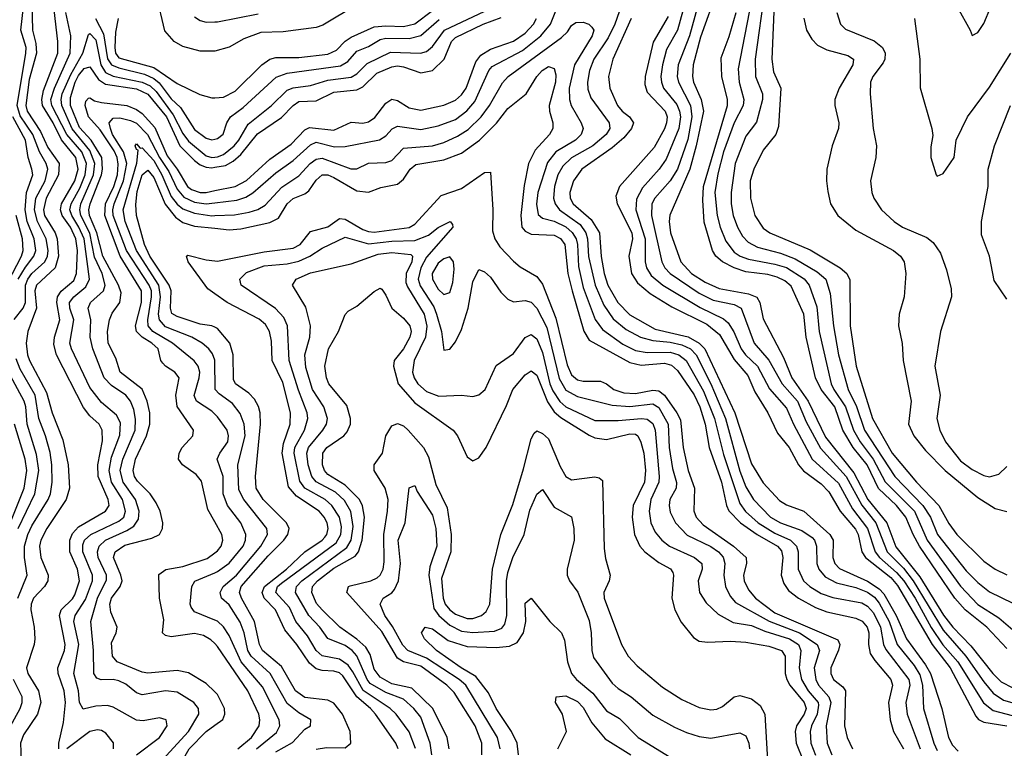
# Model space of a CAD drawing. Header units: inches. Extents: x 884549 to 1028252, y 526810 to 653624.
# Tile 140 of 256: x 959328 to 962721, y 554132 to 556646. Entities that reach past the tile are written whole.
import ezdxf

# ---------------------------------------------------------------- set-up
doc = ezdxf.new("R2010")
doc.units = ezdxf.units.IN
doc.header["$MEASUREMENT"] = 0
doc.layers.add('A9555', color=7, linetype='Continuous')
doc.layers.add('A9565', color=7, linetype='Continuous')

msp = doc.modelspace()

# ---------------------------------------------------------------- linework, layer by layer
at = {"layer": 'A9555', "color": 5}
for points, elevation in [([(959368.7, 556750), (959371.4, 556610), (959383.3, 556563.3), (959385.5, 556530), (959360.9, 556439.1), (959348.6, 556350), (959353.5, 556330), (959399.4, 556259.4), (959424.9, 556204.9), (959463.3, 556150), (959462.1, 556110), (959418.7, 556030), (959409.4, 555990), (959413.5, 555970), (959450.3, 555910), (959457.4, 555890), (959461, 555830), (959449.5, 555790), (959386, 555730), (959380.4, 555710), (959386.1, 555650), (959356.2, 555570), (959350.4, 555529.6), (959354.6, 555490), (959361.7, 555470), (959419.8, 555359.8), (959439.5, 555290), (959476.7, 555196.7), (959494.9, 555110), (959499.6, 555030), (959487.7, 554990), (959420.8, 554890), (959400.7, 554850), (959395.6, 554830), (959400.6, 554790), (959425.5, 554730), (959425.2, 554710), (959413.5, 554690), (959375.5, 554650), (959367.6, 554630), (959366.5, 554610), (959377.6, 554550), (959379.8, 554510), (959377.2, 554490), (959351.1, 554410), (959355.4, 554390), (959393.1, 554330), (959401.1, 554290), (959389.6, 554250), (959341.2, 554178.8), (959330.5, 554150), (959335.4, 554030)], 2720), ([(959463.1, 554130), (959462.7, 554150), (959478.9, 554221.1), (959485.7, 554290), (959481.6, 554330), (959460.8, 554390), (959459.5, 554410), (959482.3, 554470), (959484.9, 554490), (959465, 554590), (959470.9, 554610), (959510, 554648.1), (959518.3, 554661.7), (959533.9, 554710), (959527.6, 554750), (959500.6, 554810), (959501, 554850), (959510, 554873.2), (959530, 554895.8), (959623.6, 554950), (959636.7, 554970), (959633.2, 554990), (959598.7, 555070), (959597.6, 555110), (959613.1, 555193.1), (959612.6, 555230), (959601.8, 555250), (959570, 555279.1), (959548, 555308), (959455.2, 555490), (959445.3, 555525.3), (959447.8, 555550), (959465.8, 555610), (959456.3, 555670), (959458.3, 555690), (959471.2, 555708.8), (959514.4, 555745.6), (959523.6, 555770), (959526.5, 555850), (959521.7, 555890), (959503.4, 555930), (959474.5, 555970), (959468.5, 555990), (959471.6, 556010), (959517.3, 556090), (959529.1, 556130), (959521.4, 556170), (959471.4, 556231.4), (959442.9, 556290), (959406.4, 556350), (959404.1, 556370), (959410, 556401.4), (959459.4, 556530), (959459.1, 556570), (959442.7, 556710)], 2680), ([(960000, 556537.5), (959996.6, 556536.6), (959950, 556537.1), (959890, 556553.4), (959860.2, 556570), (959827.6, 556607.6), (959798.8, 556730)], 2720), ([(959309, 555611), (959339.5, 555650), (959347.3, 555670), (959348.4, 555730), (959356, 555750), (959370, 555770), (959414.8, 555810), (959423.6, 555830), (959425.6, 555850), (959419.5, 555890), (959388.7, 555950), (959378.6, 555990), (959383.9, 556030), (959415.5, 556090), (959425.1, 556130), (959418.9, 556150), (959395.8, 556190), (959373.4, 556250), (959330, 556313.8), (959319, 556350), (959349.2, 556530), (959349.6, 556550), (959332.3, 556610), (959340.4, 556690)], 2740), ([(959730, 554109.2), (959809.8, 554170), (959835.9, 554210), (959832.1, 554230), (959810, 554237), (959753.1, 554226.9), (959730, 554229.3), (959650, 554274.2), (959630, 554280.4), (959590, 554277.2), (959546.8, 554266.8), (959534, 554290), (959530.3, 554330), (959514.9, 554390), (959532, 554490), (959514.3, 554570), (959518.7, 554590), (959554.4, 554645.6), (959578.6, 554710), (959578.4, 554730), (959545.1, 554810), (959545.3, 554834.7), (959551.6, 554850), (959572.8, 554870), (959670, 554916), (959686.2, 554930), (959692.9, 554950), (959681.7, 554990), (959644.5, 555050), (959636.6, 555090), (959644, 555136), (959673, 555213), (959675.3, 555255.3), (959661.6, 555281.6), (959610, 555325.6), (959570, 555377.1), (959505.9, 555510), (959500.6, 555530), (959514.2, 555610), (959500.7, 555650), (959499.7, 555670), (959514.5, 555690), (959556.1, 555723.9), (959568.1, 555750), (959550, 555890), (959532.1, 555930), (959507, 555970), (959501.1, 555990), (959504.9, 556010), (959535.2, 556064.8), (959553.7, 556110), (959558.2, 556150), (959541.6, 556190), (959490.7, 556250), (959438.7, 556350), (959435.7, 556370), (959447.4, 556410), (959502, 556530), (959504.3, 556590), (959487.1, 556670)], 2660), ([(959588.7, 556650), (959617.1, 556597.1), (959630.6, 556510.6), (959644.6, 556490), (959670, 556479.3), (959757.9, 556457.9), (959790, 556442.9), (959808, 556428), (959850, 556373.2), (959882.4, 556342.4), (959930, 556267.2), (959970, 556237), (959990, 556230.9), (960000, 556233.1)], 2660), ([(959666.9, 556650), (959657.8, 556602.2), (959655.8, 556550), (959658.2, 556530), (959670, 556513.7), (959790, 556481.3), (959870, 556425.7), (959948.1, 556388), (959990, 556375.7), (960000, 556376.5)], 2680), ([(959930, 556655.1), (959950, 556642.6), (959970, 556636.8), (960000, 556637.8)], 2740), ([(959744, 554010), (959909.6, 554190), (959945.3, 554250), (959943.6, 554270), (959927.9, 554290), (959870, 554326.2), (959830, 554330.9), (959750, 554317.1), (959730, 554324), (959693.1, 554353.1), (959670, 554365), (959650, 554369.9), (959608.4, 554368.4), (959593.8, 554373.8), (959583.3, 554390), (959581.9, 554470), (959573.1, 554570), (959595.9, 554650), (959626.8, 554713.2), (959627.2, 554730), (959598.3, 554790), (959595.7, 554810), (959601.9, 554830), (959623.7, 554850), (959696.8, 554883.2), (959721, 554899), (959737.5, 554922.5), (959740.1, 554950), (959726.9, 554990), (959684.7, 555050), (959674.3, 555090), (959683.1, 555130), (959725.7, 555230), (959727.2, 555267.2), (959720.9, 555300.9), (959710, 555330), (959693.5, 555350), (959644, 555384), (959619.1, 555410), (959579.4, 555510), (959571, 555550), (959572.6, 555610), (959563.8, 555650), (959571.9, 555670), (959616.6, 555710), (959622.5, 555730), (959612, 555770), (959585.9, 555825.9), (959569.1, 555909.1), (959538.9, 555970), (959534.7, 555990), (959538.8, 556010), (959581.9, 556110), (959586.9, 556150), (959570, 556194.6), (959509.1, 556269.1), (959473.4, 556350), (959470.8, 556370), (959474.7, 556390), (959503.7, 556456.3), (959545.4, 556530), (959565.3, 556594.7), (959570, 556598.1), (959590, 556575.8), (959606.9, 556490), (959623.8, 556463.8), (959650, 556451.4), (959750, 556430.2), (959777, 556417), (959797.6, 556397.6), (959857, 556317), (959890, 556253.4), (959910, 556227), (959970, 556175.6), (959990, 556170), (960000, 556171.3)], 2640), ([(960000, 554327.1), (959970, 554356.3), (959910, 554392.7), (959870, 554401), (959770, 554391.9), (959750, 554394.9), (959663.2, 554430), (959647.8, 554450), (959644.1, 554495.9), (959660.5, 554530), (959664.2, 554550), (959642.1, 554602.1), (959638.6, 554630), (959644.5, 554650), (959674.6, 554690), (959680.7, 554710), (959676.9, 554730), (959651.4, 554790), (959656.9, 554810), (959690, 554833), (959783.3, 554856.7), (959809.8, 554870), (959819.6, 554890), (959820.6, 554910), (959812, 554950), (959798.6, 554978.6), (959777.5, 555010), (959733.6, 555053.6), (959723.1, 555070), (959718.5, 555090), (959727.3, 555130), (959765.3, 555210), (959776.3, 555250), (959776.3, 555290), (959767.4, 555330), (959750, 555371.4), (959674.5, 555430), (959658.6, 555478.6), (959632.7, 555530), (959630.8, 555570), (959636.8, 555610), (959646.2, 555633.8), (959673, 555670), (959677.1, 555702.9), (959668.4, 555730), (959613.9, 555830), (959593.3, 555910), (959568, 555970), (959565.9, 555990), (959570.7, 556010), (959610.3, 556110), (959613.7, 556130), (959610.5, 556170), (959574.4, 556230), (959534, 556274), (959503, 556350), (959503, 556377), (959519.1, 556430), (959530, 556453.2), (959550, 556477.2), (959570, 556483.4), (959598.9, 556438.9), (959623.3, 556423.3), (959730, 556406.6), (959769.3, 556389.3), (959833.2, 556310), (959880.2, 556210), (959930, 556160.3), (959950, 556144.6), (959970, 556137), (959990, 556135.2), (960000, 556136.9)], 2620), ([(960000, 554913.3), (959976.1, 554956.1), (959954, 555054), (959936.4, 555076.4), (959889, 555110), (959875, 555130), (959876.9, 555150), (959888.2, 555170), (959925, 555210), (959926.4, 555230), (959870.9, 555310.9), (959866.4, 555350), (959877.2, 555410), (959862.3, 555430), (959829.9, 555450), (959820.6, 555460.6), (959814, 555470), (959804.5, 555510), (959783, 555530), (959749.9, 555550), (959730, 555570), (959726.9, 555590), (959747.5, 555670), (959747.4, 555710), (959674.6, 555830), (959621.7, 555970), (959623.7, 556010), (959651.7, 556070), (959664.8, 556110), (959667.3, 556147.3), (959663.7, 556170), (959653.3, 556193.3), (959605.2, 556265.2), (959564.8, 556310), (959553, 556350), (959555.9, 556364.1), (959565.5, 556374.5), (959570, 556376.6), (959586.1, 556366.1), (959610, 556360.1), (959696.6, 556350), (959730, 556336.2), (959750, 556322.2), (959793.5, 556273.5), (959835.7, 556175.7), (959871, 556130), (959906.1, 556070), (959919.9, 556059.9), (959950, 556049.3), (959970, 556049.6), (960000, 556055.9)], 2580), ([(959322.6, 555750), (959347.5, 555792.5), (959376.3, 555830), (959383.2, 555850), (959378.2, 555890), (959353.3, 555950), (959347.1, 555990), (959350.9, 556049.1), (959372.6, 556110), (959369.5, 556129.5), (959357.5, 556170), (959347.7, 556230), (959303.7, 556310)], 2760), ([(960000, 555284.9), (959990, 555294.7), (959936.9, 555330), (959928.8, 555348.8), (959946.9, 555410), (959948.3, 555430), (959942.4, 555450), (959928.7, 555468.7), (959854.8, 555530), (959786.8, 555570), (959770.7, 555590), (959769, 555610), (959782.2, 555690), (959781.5, 555710), (959774.2, 555730), (959696.2, 555850), (959650.5, 555970), (959648.9, 555990), (959653.9, 556010), (959686.1, 556090), (959697, 556150), (959685, 556190), (959647.7, 556250), (959641, 556270), (959636.4, 556290), (959650, 556305.8), (959672.5, 556307.5), (959710, 556298.4), (959730, 556288.2), (959768.8, 556250), (959809.9, 556170), (959841.6, 556121.6), (959870, 556061.1), (959893.7, 556033.7), (959930, 556016.7), (959970, 556010.2), (960000, 556014)], 2560), ([(960000, 555471.5), (959992.5, 555492.5), (959979.9, 555510), (959956.9, 555530), (959921.5, 555550), (959830, 555586.6), (959810, 555609.9), (959806.7, 555630), (959813.5, 555690), (959806.9, 555730), (959730.5, 555850), (959691, 555950), (959684.6, 555990), (959731, 556151), (959735.6, 556195.6), (959730, 556198), (959726.1, 556210), (959730, 556217.6), (959742.7, 556202.7), (959750, 556203.9), (959790, 556159.9), (959817.6, 556110), (959850, 556035.4), (959870, 556009.1), (959890, 555992.9), (959930, 555977.7), (959990, 555969.6), (960000, 555969.9)], 2540), ([(960000, 555584.7), (959990, 555589.1), (959950, 555595.1), (959870, 555621.7), (959852, 555632), (959847.1, 555650), (959849.6, 555710), (959842.6, 555730), (959775.9, 555830), (959757.6, 555870), (959730.2, 555970), (959727.7, 556007.7), (959733.2, 556053.2), (959750, 556110.6), (959770, 556126.3), (959790, 556101.5), (959828.9, 556008.9), (959864.8, 555964.8), (959890, 555945.8), (959930, 555933.5), (960000, 555926.1)], 2520), ([(959271.4, 555708.6), (959333.7, 555830), (959340.1, 555850), (959337.3, 555890), (959315.9, 555970)], 2780), ([(960000, 555700.2), (959976.7, 555716.7), (959907.9, 555810), (959902.3, 555830), (959907, 555832.9), (959970, 555817.4), (960000, 555813.9)], 2480), ([(959321.9, 554650), (959353.9, 554730), (959344.5, 554790), (959344.3, 554830), (959355.6, 554870), (959370, 554899.6), (959426.2, 554990), (959433.9, 555010), (959439.8, 555050), (959439, 555110), (959432.4, 555152.4), (959417.2, 555210), (959393.8, 555270), (959381.2, 555350), (959330, 555440.1), (959315.7, 555475.7)], 2740), ([(959322.7, 554890), (959379.6, 555010), (959393.4, 555090), (959385.9, 555145.9), (959353.5, 555250), (959348.7, 555310), (959342.9, 555330), (959289, 555430)], 2760), ([(959288.4, 554891.6), (959343.5, 555030), (959352.9, 555090), (959347.2, 555130), (959309.5, 555250)], 2780), ([(960000, 554493.3), (959986.5, 554506.5), (959961.1, 554521.1), (959930, 554528.8), (959850, 554517.1), (959830, 554521.1), (959820.2, 554530), (959824.2, 554575.8), (959809.9, 554649.9), (959807.9, 554732.1), (959831.3, 554748.7), (959890, 554758.9), (959973.5, 554786.5), (960000, 554806.3)], 2580), ([(960000, 554574.5), (959930, 554603.4), (959918.9, 554618.9), (959915.7, 554630), (959921, 554690), (959930.9, 554709.1), (960000, 554738.1)], 2560), ([(959290, 554198.1), (959329.5, 554270), (959336, 554290), (959335.9, 554310), (959306.2, 554370)], 2740), ([(960000, 553964.5), (959970, 553981), (959890, 553995.6), (959864.5, 554010), (959859.6, 554030), (959865.8, 554050), (959912.2, 554130), (959970, 554189.8), (960000, 554211.6)], 2620), ([(959651.1, 554130), (959651.3, 554151.3), (959624.5, 554184.5), (959610, 554194), (959595.7, 554195.7), (959570, 554190.4), (959490, 554129.9)], 2680)]:
    msp.add_lwpolyline(points, dxfattribs=dict(at, elevation=elevation))
at = {"layer": 'A9565', "color": 5}
for points, elevation in [([(961732.2, 556750), (961674.4, 556585.6), (961649.1, 556490), (961646.3, 556450), (961649.6, 556430), (961676.8, 556370), (961683.9, 556330), (961659.1, 556210), (961636.8, 556130), (961568.4, 555971.6), (961565.8, 555950), (961570.4, 555910), (961606.7, 555810), (961643.2, 555770), (961690, 555740.7), (961737.9, 555717.9), (961839.6, 555699.6), (961868.2, 555688.2), (961879, 555670), (961890, 555613.8), (961960.4, 555480.4), (961989.2, 555410), (962045.4, 555330), (962105.2, 555205.2), (962202.5, 555082.5), (962250.5, 554990.5), (962316.5, 554910), (962347.1, 554827.1), (962430, 554723.5), (962511.6, 554591.6), (962543.2, 554550), (962605.7, 554485.7), (962681.2, 554390), (962710, 554362), (962750, 554341)], 2680), ([(961856.3, 556750), (961804, 556476), (961807.2, 556430), (961824, 556370), (961821.6, 556350), (961789.6, 556290), (961753, 556190), (961734.2, 556114.2), (961723.7, 556050), (961731.8, 555970), (961742.1, 555930), (961761.6, 555881.6), (961790, 555844.1), (961810.4, 555830.4), (961839.3, 555819.3), (961930, 555802.5), (961970, 555790.3), (962031.2, 555751.2), (962048.8, 555730), (962074.8, 555654.8), (962083, 555570), (962124.2, 555390), (962133.1, 555370), (962174.3, 555310), (962200.9, 555230), (962223.8, 555190), (962269.4, 555129.4), (962311, 555050.9), (962411.1, 554950), (962455.6, 554850), (962570, 554691.6), (962630, 554628.8), (962701.8, 554581.8), (962750, 554540.5)], 2740), ([(961896.3, 556750), (961862.7, 556510), (961863.9, 556450), (961887.4, 556390), (961887.6, 556370), (961867.4, 556292.6), (961830, 556244.1), (961794.1, 556150), (961779.3, 556050), (961779.9, 556010), (961787.1, 555970), (961802, 555930), (961819.1, 555899.1), (961838.2, 555878.2), (961870, 555860.8), (961950, 555840.8), (962000.7, 555820.7), (962076.2, 555776.2), (962106.3, 555750), (962121, 555701), (962132, 555590), (962149.5, 555490), (962182.6, 555370), (962211.4, 555311.4), (962239.3, 555230), (962344.2, 555070), (962440.2, 554970), (962466.4, 554930), (962490.7, 554870), (962590, 554745), (962630, 554704.6), (962670, 554672.3), (962750, 554632.8)], 2760), ([(961622.7, 556710), (961595.4, 556610), (961557.5, 556542.5), (961542.9, 556490), (961537.5, 556450), (961539.3, 556430), (961546.8, 556410), (961592.6, 556352.6), (961602.1, 556330), (961604.9, 556310), (961599.1, 556270), (961556, 556164.1), (961532, 556130), (961474.1, 556065.9), (961453.7, 556026.3), (961451.8, 555990), (961483.8, 555890), (961483.5, 555810), (961487.5, 555790), (961503.7, 555763.7), (961544.6, 555730), (961672.4, 555652.4), (961753.7, 555613.7), (961770, 555599.4), (961789.2, 555569.2), (961814.1, 555510), (961829.3, 555489.3), (961870.6, 555450.6), (961912.4, 555372.4), (961970, 555305.7), (961994.2, 555250), (962059.2, 555130), (962150, 555046.4), (962197.9, 554957.9), (962249.2, 554890), (962276, 554810), (962291.3, 554790), (962350, 554738.2), (962374.3, 554710), (962414, 554650), (962468.8, 554548.8), (962508.8, 554488.8), (962561.1, 554430), (962649.2, 554289.2), (962682.5, 554262.5), (962770, 554239.9)], 2640), ([(961929.5, 556729.5), (961919.7, 556510), (961925.5, 556465.5), (961950.8, 556410), (961943.2, 556276.8), (961933.9, 556250), (961890, 556196), (961857.4, 556130), (961845.7, 556090), (961846.9, 556030), (961861.1, 555970), (961890, 555926), (961913.5, 555910), (962051.9, 555851.9), (962155.8, 555790), (962178.7, 555770), (962188.8, 555748.8), (962189.8, 555590), (962210.6, 555450), (962266.7, 555270), (962334.4, 555150), (962418.2, 555050), (962495.1, 554970), (962530, 554907.9), (962557, 554870), (962650, 554777.3), (962690, 554750.6), (962730, 554731.1)], 2780), ([(960490, 556696.7), (960372.8, 556627.2), (960350, 556619), (960236.3, 556603.7), (960158.4, 556601.6), (960099.9, 556580.1), (960050, 556551), (960000, 556537.5)], 2720), ([(960000, 556171.3), (960010, 556172.5), (960030, 556180.9), (960066.8, 556210), (960083.5, 556230), (960114.8, 556285.2), (960196.1, 556350), (960250, 556402.9), (960270, 556411.1), (960330, 556418.9), (960390, 556436.9), (960470, 556447.1), (960490, 556458.4), (960525.3, 556494.7), (960606.2, 556533.7), (960709.6, 556530.4), (960730, 556536.4), (960750, 556552.8), (960791.7, 556610), (960950, 556684.6)], 2640), ([(960000, 556014), (960076.4, 556023.6), (960106.7, 556033.3), (960131.5, 556048.5), (960210, 556117.9), (960270, 556160.2), (960330, 556214.3), (960350, 556223.2), (960413, 556207), (960450, 556208), (960568.4, 556231.6), (960590, 556244.8), (960611.4, 556268.6), (960630, 556278.6), (960710, 556267.4), (960770, 556279.7), (960830, 556301.5), (960869.2, 556330.8), (960896.4, 556363.6), (960945, 556470), (960955.8, 556484.2), (961060.1, 556539.9), (961123.7, 556590), (961156.6, 556630), (961177.7, 556682.3)], 2560), ([(960000, 556376.5), (960030, 556378.9), (960070, 556398.7), (960162.3, 556490), (960190.4, 556509.6), (960210, 556515.1), (960290, 556515.8), (960390, 556527.1), (960419.7, 556540.3), (960450, 556572.1), (960470, 556585.3), (960550, 556620.5), (960590, 556624.5), (960650, 556622.5), (960690, 556630.8), (960750, 556676.9)], 2680), ([(961664.3, 556690), (961636.5, 556590), (961596.8, 556490), (961594.1, 556450), (961597.9, 556430), (961639.4, 556350), (961644.5, 556310), (961630, 556231.9), (961595.4, 556130), (961570, 556090.3), (961516.3, 556030), (961506.5, 556010), (961505.2, 555970), (961540.4, 555810), (961551.1, 555790), (961570.1, 555770), (961670, 555702), (961718, 555678), (961790, 555662.8), (961814.2, 555650), (961859.4, 555530), (961910, 555471.7), (961955.6, 555390), (962008.1, 555330), (962038.3, 555258.3), (962087.1, 555167.1), (962175.7, 555070), (962230.5, 554970.5), (962278.8, 554910), (962317.7, 554810), (962373.2, 554753.2), (962407.1, 554710), (962510, 554540), (962588.9, 554450), (962650, 554361.1), (962682.6, 554322.6), (962718.4, 554298.4), (962796.2, 554276.2)], 2660), ([(962558.2, 556690), (962603.8, 556610), (962610, 556591.3), (962630, 556602), (962650, 556633), (962674.9, 556690)], 2880), ([(960000, 556637.8), (960010, 556638.1), (960150, 556665.9)], 2740), ([(960000, 556136.9), (960036.9, 556143.1), (960063, 556157.1), (960090, 556180.7), (960147.9, 556252.1), (960230, 556308.6), (960270, 556350), (960290, 556363), (960350, 556365.7), (960410, 556395.7), (960490, 556404), (960510, 556413.9), (960558.9, 556461.1), (960610, 556482.5), (960630, 556486.1), (960650, 556483.4), (960710, 556462.4), (960750, 556470.5), (960790.4, 556509.6), (960815.5, 556570), (960830, 556584.3), (960925.4, 556630), (960987.1, 556652.9)], 2620), ([(960000, 556055.9), (960070, 556070.5), (960110, 556091.2), (960190, 556164.3), (960263.8, 556216.2), (960310, 556265.5), (960326.2, 556273.8), (960410, 556264.1), (960470, 556292.1), (960510, 556288.4), (960530, 556292.9), (960551.8, 556308.2), (960590, 556357.5), (960610, 556372), (960630, 556367.2), (960670, 556341.4), (960710, 556334.1), (960790, 556350.7), (960830, 556367.7), (960850, 556386.2), (960866.2, 556410), (960900.1, 556499.9), (960916.7, 556523.3), (960950, 556543.7), (961030, 556571.3), (961070, 556598.9), (961099, 556630), (961108.9, 556650)], 2580), ([(960000, 556233.1), (960010, 556235.3), (960029.5, 556250.5), (960041.6, 556290), (960054.9, 556310), (960097.6, 556342.4), (960212.1, 556447.9), (960250, 556461.2), (960433, 556487), (960458.5, 556501.5), (960490, 556536.8), (960530, 556553.2), (960570, 556576.9), (960590, 556582.1), (960670, 556580.4), (960710, 556591.4), (960773.6, 556646.4)], 2660), ([(961393.3, 556673.3), (961379, 556630), (961356.4, 556583.6), (961306.9, 556510), (961292, 556470), (961284.1, 556430), (961285.8, 556405.8), (961296.3, 556376.3), (961359.3, 556290), (961361.8, 556270), (961349.3, 556250), (961303.5, 556210), (961230, 556169.3), (961199.2, 556140.8), (961182.9, 556110), (961171.4, 556070), (961167.5, 556030), (961172.7, 556010), (961188.7, 555990), (961259, 555939), (961279.3, 555910), (961285.2, 555890), (961288.2, 555828.2), (961310.9, 555730), (961341.1, 555661.1), (961373.4, 555613.4), (961417.4, 555577.4), (961467.1, 555550), (961510, 555538.6), (961570, 555533.2), (961610, 555524.3), (961639.2, 555510), (961658.7, 555490), (961710.1, 555389.9), (961759.7, 555270), (961810, 555087.9), (961830, 555034.4), (961856.2, 554990), (961915.1, 554930), (961950, 554909.8), (962023.7, 554883.7), (962059, 554859), (962067.1, 554850), (962073.4, 554830), (962074.6, 554770), (962082.2, 554750), (962104.1, 554724.1), (962142.7, 554702.7), (962210, 554687.2), (962250, 554670.8), (962273.7, 554653.7), (962290, 554633.3), (962323.8, 554570), (962351.6, 554490), (962410, 554417.4), (962430, 554385.4), (962438.8, 554350), (962443.2, 554270), (962478.4, 554150), (962490, 554124.6)], 2560), ([(961434.9, 556650), (961372.2, 556510), (961356.5, 556450), (961362, 556410), (961388.3, 556350), (961403.8, 556330), (961429.1, 556310), (961442.7, 556290), (961436.8, 556270), (961410, 556238.1), (961370, 556203.9), (961265.7, 556130), (961236, 556090), (961223.5, 556050), (961225.1, 556030), (961235.7, 556010), (961296.9, 555956.9), (961325.6, 555910), (961331.6, 555828.4), (961342.3, 555770), (961355, 555730), (961389.7, 555669.7), (961430, 555627.4), (961518.4, 555578.4), (961631.2, 555551.2), (961669.2, 555530), (961688.7, 555510), (961792.3, 555290), (961850, 555113.1), (961890, 555047.5), (961946.6, 554986.6), (961970, 554972.5), (962030, 554950.4), (962119.6, 554870), (962131.2, 554850), (962130.6, 554790), (962137.6, 554770), (962152.6, 554752.6), (962250, 554708.5), (962290, 554682.1), (962305.5, 554665.5), (962348.3, 554590), (962383.9, 554510), (962450, 554420.2), (962466.3, 554390), (962505.4, 554270), (962528.9, 554170), (962542.8, 554142.8), (962562.3, 554122.3)], 2580), ([(961562.9, 556657.1), (961511.5, 556568.5), (961482.9, 556450), (961482.4, 556422.4), (961490, 556395.7), (961552.6, 556330), (961559.8, 556310), (961557.5, 556290), (961550.5, 556269.5), (961514.7, 556205.3), (961395.2, 556070), (961382.7, 556037.3), (961387.1, 556010), (961437.9, 555910), (961440, 555890), (961427, 555830), (961436.3, 555770), (961457.4, 555737.4), (961501, 555701), (961575.3, 555655.3), (961695.4, 555595.4), (961739.4, 555559.4), (961790, 555473), (961837.7, 555417.7), (961861.4, 555361.4), (961906.4, 555290), (961939.4, 555219.4), (961980.1, 555170), (962012.1, 555110), (962029.5, 555089.5), (962090, 555045), (962116.8, 555016.8), (962155.8, 554950), (962208.7, 554888.7), (962217.6, 554870), (962229.8, 554810), (962243, 554790), (962330, 554721.8), (962353.6, 554693.6), (962472.6, 554490), (962534, 554410), (962622.8, 554242.8), (962632, 554232), (962650, 554222.4), (962730, 554210)], 2620), ([(962730, 554476.1), (962661.3, 554550), (962586.3, 554610), (962551.2, 554650), (962428.7, 554830), (962406.5, 554870), (962382.2, 554930), (962349.8, 554969.8), (962288.1, 555028.1), (962248.9, 555110), (962200.7, 555170), (962164.2, 555230), (962137, 555310), (962089.8, 555370), (962071, 555410), (962038.8, 555550), (962030.4, 555630.4), (961986.7, 555726.7), (961965.1, 555745.1), (961938, 555758), (961906.4, 555766.4), (961830, 555776.3), (961790, 555789.6), (961750, 555810.1), (961727.4, 555830), (961715.9, 555850), (961687.1, 555947.1), (961682.6, 556022.6), (961684.9, 556070), (961766.9, 556350), (961767.6, 556370), (961747.3, 556450), (961745.6, 556514.5), (961772.9, 556587.1), (961797.2, 556670)], 2720), ([(962030.5, 556650.5), (962039.4, 556610), (962058.3, 556578.3), (962077.8, 556557.8), (962110, 556541.6), (962182.1, 556522.1), (962201.6, 556510), (962198.9, 556490), (962151.9, 556410), (962137.4, 556370), (962136.8, 556350), (962150.6, 556290), (962150.1, 556270), (962128.1, 556210), (962109.5, 556130), (962108, 556090), (962112.7, 556052.7), (962122.7, 556010), (962147.2, 555970), (962210, 555919.9), (962339.5, 555850), (962363.8, 555830), (962376.1, 555810), (962381.3, 555770), (962376.1, 555690), (962358.3, 555630), (962356.2, 555590), (962369.2, 555529.2), (962373, 555470), (962400.3, 555330), (962390.9, 555250), (962409, 555210), (962450, 555160.1), (962517.8, 555090), (962630, 554997.9), (962690, 554958.9), (962730, 554949.4)], 2820), ([(962144.5, 556670), (962156.5, 556630), (962173.3, 556613.3), (962273, 556573), (962301.9, 556550), (962310.9, 556530), (962309.6, 556510), (962303.1, 556496.9), (962267.8, 556450), (962260.1, 556430), (962258.4, 556390), (962269.5, 556270), (962281.1, 556210), (962278.2, 556170), (962259.7, 556090), (962264.3, 556050), (962271.9, 556030), (962298.4, 555990), (962341.1, 555950), (962370, 555929.5), (962454.2, 555894.2), (962476.5, 555876.5), (962500.7, 555840.7), (962522.3, 555782.3), (962537.5, 555717.5), (962539.2, 555690), (962501.6, 555570), (962481.4, 555450), (962500.5, 555350), (962489, 555270), (962499, 555230), (962518.9, 555190), (962570, 555123.9), (962610, 555094.1), (962650, 555073.2), (962670, 555068.6), (962701.9, 555078.1), (962730, 555103.8)], 2840), ([(962411.5, 556650), (962430.2, 556510), (962431.1, 556411.1), (962471.7, 556270), (962474.4, 556245.6), (962467.6, 556207.6), (962467.4, 556170), (962486.8, 556110), (962490, 556106), (962510, 556114.8), (962547.8, 556170), (962555.1, 556230), (962594.8, 556310), (962670, 556412.9), (962743.2, 556530)], 2860), ([(960000, 555969.9), (960067.9, 555972.1), (960118.3, 555981.7), (960148.6, 555991.4), (960173.7, 556006.3), (960231.7, 556068.3), (960290, 556106.7), (960328.6, 556150), (960350, 556164.7), (960370, 556167.5), (960468.9, 556131.1), (960490, 556130.9), (960530, 556150.9), (960590, 556152.9), (960610, 556159.9), (960650, 556202.9), (960750, 556210.4), (960790, 556222.3), (960836.7, 556243.3), (960873.3, 556266.7), (960917.9, 556310), (960947.5, 556350), (960991.8, 556428.2), (961011.5, 556450), (961195.4, 556584.6), (961216, 556604), (961230, 556626), (961244.2, 556635.8), (961270, 556637.1), (961289, 556630), (961300.1, 556620.1), (961306.1, 556610), (961300.5, 556590), (961239.7, 556490), (961221.6, 556410), (961222.2, 556370), (961228.1, 556350), (961262.8, 556290), (961269.6, 556270), (961263.3, 556250), (961243.6, 556230), (961175.5, 556190), (961146.5, 556153.5), (961113.7, 556050), (961109, 556009), (961114.2, 555974.2), (961130, 555960.5), (961170, 555950.3), (961210, 555931.2), (961231.5, 555911.5), (961245.4, 555890), (961250.6, 555870), (961254, 555794), (961270, 555722), (961311, 555611.1), (961336.6, 555576.6), (961406.2, 555526.2), (961450, 555504.3), (961490, 555497.9), (961570, 555498.4), (961599.4, 555490), (961624.8, 555470), (961684.3, 555364.3), (961721.9, 555270), (961753.8, 555146.2), (961810, 554976.3), (961829.2, 554949.2), (961872.9, 554910), (961930, 554874.6), (961984.1, 554850), (962005.3, 554830), (962011, 554810), (962011.1, 554750), (962028.8, 554710), (962050.6, 554690), (962090, 554665.8), (962130, 554652.8), (962230, 554633.7), (962250, 554623), (962270, 554599.9), (962294.2, 554550), (962304.6, 554490), (962312.4, 554472.5), (962392.2, 554370), (962396.1, 554350), (962381.7, 554290), (962386.2, 554250), (962430.6, 554130)], 2540), ([(960000, 555926.1), (960050, 555920.9), (960090, 555924.6), (960190, 555945.5), (960219.5, 555960.5), (960249.8, 556010.2), (960270, 556029.1), (960310, 556044.7), (960324.6, 556055.4), (960350, 556092.2), (960370, 556110.1), (960390, 556110.1), (960410, 556101.2), (960490, 556055.1), (960530, 556051), (960572.8, 556067.2), (960630, 556078.4), (960650, 556095), (960673.1, 556130), (960693.6, 556146.4), (960790, 556161.8), (960850, 556185.4), (960911.9, 556230), (960971.2, 556288.8), (961010, 556339.6), (961073.1, 556390), (961110.4, 556450), (961129, 556470), (961150, 556483.8), (961170, 556476.8), (961175.8, 556455.8), (961174.9, 556430), (961152.8, 556350), (961153.3, 556330), (961165.5, 556290), (961164.8, 556270), (961153.3, 556250), (961104.7, 556195.3), (961081.8, 556150), (961066.7, 556073.3), (961055.4, 555970), (961058.8, 555930), (961070, 555915.8), (961090, 555906.2), (961170, 555902.5), (961191.4, 555891.4), (961206.9, 555870), (961217.3, 555770), (961231.3, 555710), (961271.5, 555571.5), (961290, 555539.6), (961430, 555462.6), (961470, 555454.2), (961550, 555461.3), (961574.1, 555454.1), (961595.1, 555435.1), (961651.9, 555351.9), (961672.2, 555310), (961689.8, 555250.2), (961704.3, 555170), (961747, 555050), (961764, 554970), (961771.8, 554951.8), (961811.6, 554910), (961869.1, 554870), (961939, 554830), (961953.7, 554813.8), (961958, 554790), (961951.9, 554730), (961961, 554701), (961976.9, 554676.9), (962011.5, 554650), (962070, 554617.9), (962110, 554603.3), (962210, 554581.5), (962230.9, 554570.9), (962248.1, 554550), (962253.9, 554530), (962253.3, 554490), (962259.4, 554459.4), (962274.9, 554434.9), (962330.4, 554370), (962335.4, 554350), (962321.5, 554290), (962328, 554230), (962339.7, 554190), (962373.4, 554130)], 2520), ([(962730, 555681.3), (962685.7, 555745.7), (962670, 555829.5), (962643, 555903), (962643, 555950), (962665, 556070), (962665.9, 556130), (962687.1, 556210), (962742.8, 556350)], 2840), ([(960000, 555813.9), (960010, 555812.8), (960170, 555844.7), (960270, 555857.4), (960294.6, 555870), (960330, 555914.8), (960390, 555931.2), (960430, 555959.9), (960450, 555957.7), (960510, 555921.7), (960530, 555914.9), (960550, 555912.8), (960670, 555928.6), (960690, 555940.1), (960780.9, 556039.1), (960850, 556063.5), (960930, 556119.1), (960950, 556119.3), (960958.6, 555990), (960957.6, 555917.6), (960965.2, 555890), (960982.5, 555862.5), (961030, 555812.4), (961052.9, 555792.9), (961110, 555759.3), (961130, 555733.4), (961175.5, 555615.5), (961215, 555455), (961230, 555420.5), (961250, 555403.8), (961270, 555398.5), (961330, 555399.2), (961350.1, 555390), (961375.6, 555370), (961410, 555358.1), (961450, 555356), (961510, 555367.8), (961530, 555365.5), (961550.3, 555350), (961593, 555290), (961605.2, 555265.2), (961614.2, 555170), (961631.9, 555090), (961652.9, 555030), (961651.5, 554951.4), (961659.5, 554930), (961682.8, 554902.8), (961788.2, 554830), (961831.9, 554790), (961832.6, 554770), (961822.3, 554730), (961825.1, 554710), (961839.3, 554679.3), (961863.5, 554650), (961930, 554599.9), (962146.9, 554506.9), (962153.8, 554490), (962150, 554471.1), (962123.4, 554410), (962123, 554390), (962132, 554370), (962164.1, 554344.1), (962174, 554330), (962170.9, 554210), (962179.2, 554170), (962197.8, 554130)], 2480), ([(960692.1, 554132.1), (960670, 554188.8), (960625.1, 554250), (960604.1, 554270), (960511.7, 554331.7), (960476.5, 554396.5), (960459.3, 554419.3), (960430, 554440.1), (960370, 554451.6), (960350, 554469.2), (960320.1, 554520), (960279.4, 554570), (960258.2, 554618.2), (960210.5, 554670), (960216.6, 554690), (960230, 554701.5), (960418.8, 554841.2), (960434.5, 554870), (960436.4, 554896.4), (960429.5, 554930), (960404.1, 554970), (960380.1, 554990), (960310, 555030), (960293.1, 555053.2), (960273.4, 555150), (960276.6, 555170), (960309.4, 555230), (960320.7, 555270), (960318.7, 555290), (960288.2, 555368.2), (960256.5, 555470), (960250.3, 555590), (960238.1, 555618.1), (960209, 555649), (960090.6, 555730), (960086.6, 555750), (960110, 555773.4), (960170, 555796.2), (960250, 555803.7), (960290, 555812.3), (960327.9, 555830), (960370, 555857.6), (960450, 555895.7), (960530, 555872.6), (960610, 555882.2), (960690, 555883.8), (960737.1, 555902.9), (960770, 555929), (960811, 555950), (960819.4, 555939.4), (960820.2, 555930), (960730, 555826.4), (960709.9, 555790), (960701.4, 555750), (960708, 555728), (960754.7, 555654.7), (960764.7, 555630), (960781.3, 555570), (960790, 555506), (960810, 555508.7), (960830, 555534.3), (960850, 555577.3), (960873.7, 555650), (960890, 555741.6), (960910, 555783.6), (960930, 555775.8), (960950, 555756.9), (960986.3, 555706.3), (961010, 555681.7), (961030, 555672.2), (961070, 555677.4), (961090, 555671.5), (961110, 555651.1), (961144.2, 555584.2), (961187.5, 555407.5), (961210, 555367.2), (961250, 555345.5), (961370, 555315.7), (961430, 555311.1), (961510, 555320.9), (961530, 555307.9), (961563.1, 555250), (961565.9, 555170), (961577.5, 555097.5), (961591.3, 555048.7), (961590.1, 555030), (961568.5, 554990), (961565.8, 554970), (961570, 554946.9), (961587.8, 554910), (961627.6, 554867.6), (961710, 554827.9), (961736.3, 554810), (961752.1, 554792.1), (961758.1, 554770), (961754.9, 554730), (961760.7, 554690), (961776.9, 554656.9), (961794.9, 554634.9), (961910.8, 554570.8), (962015, 554530), (962076.3, 554490), (962084.6, 554470), (962066.4, 554410), (962071.6, 554370), (962080.3, 554350), (962116.7, 554310), (962123.8, 554290), (962107.4, 554210), (962110.1, 554150), (962126.5, 554110)], 2460), ([(960748.1, 554110), (960742.4, 554150), (960710, 554239.9), (960686.4, 554270), (960650, 554302.1), (960590, 554324.3), (960536.2, 554356.2), (960525.1, 554370), (960490, 554451.4), (960473.5, 554470), (960450, 554486.6), (960390, 554511.3), (960362, 554550), (960324, 554590), (960278, 554670), (960281.6, 554690), (960299.7, 554710), (960455.6, 554824.4), (960469.8, 554850), (960477, 554897), (960468.9, 554948.9), (960447.2, 554987.2), (960416, 555015.9), (960350, 555050.9), (960334.4, 555070), (960321.6, 555110), (960317.2, 555150), (960323.6, 555170), (960373.1, 555230), (960384.9, 555250), (960388.8, 555270), (960375.8, 555310), (960337.1, 555370), (960314.1, 555445.9), (960310.9, 555490), (960327.8, 555550), (960330.3, 555590), (960313.9, 555653.9), (960268.4, 555730), (960280.7, 555750), (960330, 555772.7), (960470, 555803.3), (960562.9, 555837.1), (960610, 555842.1), (960675.5, 555835.5), (960681.5, 555830), (960679.8, 555810), (960659.5, 555770), (960658.7, 555738.7), (960663.8, 555723.8), (960721.9, 555630), (960731.5, 555588.5), (960726.2, 555550), (960687.1, 555470), (960682.1, 555430), (960687, 555410), (960699.4, 555390), (960730, 555362.7), (960772.6, 555347.4), (960850, 555350.2), (960890, 555345.6), (960910, 555351.1), (960932.5, 555370), (960970, 555452.7), (961030, 555493.8), (961070, 555549.3), (961090, 555559.8), (961110, 555544.5), (961130, 555497.3), (961155.4, 555390), (961165.2, 555365.2), (961188.9, 555328.9), (961210, 555310.3), (961310, 555263.5), (961390, 555262.7), (961470.3, 555270.3), (961490, 555267.4), (961510, 555252.3), (961517.6, 555230), (961532.1, 555070), (961530.1, 555050), (961502.6, 554990), (961497.3, 554950), (961503.2, 554910), (961517.9, 554877.9), (961541.2, 554850), (961567.1, 554830), (961653.2, 554790), (961679, 554770), (961680.1, 554750), (961665.7, 554710), (961670.1, 554670.1), (961693.7, 554633.7), (961735, 554595), (961786.2, 554566.2), (961850, 554555.3), (961895.9, 554535.9), (961980.3, 554510), (962011.7, 554490), (962019.7, 554470), (962014.1, 554410), (962021.9, 554370), (962045.4, 554330), (962079.8, 554290), (962081.1, 554281.1), (962076.4, 554250), (962056.4, 554210), (962051.9, 554190), (962054.8, 554150), (962070, 554108.7)], 2440), ([(960632.1, 554130), (960624, 554150), (960554.2, 554250), (960537, 554270), (960489.5, 554309.5), (960442, 554382), (960430, 554392.3), (960410, 554398.8), (960370, 554400.6), (960350, 554406.6), (960326.3, 554426.2), (960283.2, 554490), (960241.4, 554541.4), (960209.5, 554609.5), (960170, 554650), (960163.4, 554670), (960171.7, 554690), (960247, 554750), (960310.3, 554809.7), (960370.3, 554850), (960379.3, 554860.7), (960386.4, 554870), (960390.7, 554890), (960387.2, 554910), (960377.5, 554930), (960360.1, 554950), (960281.9, 555001.9), (960254.7, 555034.7), (960232.8, 555150), (960236.8, 555183.2), (960260.1, 555250), (960261.2, 555290), (960234.2, 555394.2), (960198.2, 555470), (960196.2, 555536.2), (960189.3, 555570), (960174.4, 555594.4), (960152.9, 555612.9), (960042.7, 555670), (960000, 555700.2)], 2480), ([(960807.6, 554130), (960801.3, 554170), (960751.7, 554270), (960679.6, 554339.6), (960610, 554354.4), (960570, 554377.4), (960550, 554405.3), (960535.5, 554455.5), (960520.9, 554480.8), (960490, 554509.2), (960431, 554550), (960369.9, 554610), (960351.2, 554631.2), (960334.6, 554670), (960337.5, 554690), (960354, 554710), (960410, 554753.6), (960484.5, 554795.5), (960495.7, 554810), (960508.3, 554850), (960516.5, 554930), (960509.1, 554969.1), (960499.3, 554990), (960450, 555040.3), (960390, 555076.2), (960377.8, 555090), (960370.9, 555110), (960372.2, 555150), (960386.3, 555170), (960444.5, 555210), (960456.5, 555223.5), (960467.6, 555250), (960468.4, 555270), (960454.7, 555314.7), (960393.4, 555390), (960385.3, 555410), (960379.7, 555450), (960392, 555510), (960426.4, 555570), (960450, 555628.2), (960459.5, 555640.5), (960490, 555657.8), (960550, 555708.4), (960570, 555719), (960575.6, 555715.6), (960590, 555694.9), (960610.1, 555650.1), (960650, 555616.6), (960672.8, 555590), (960677.1, 555570), (960672.6, 555550), (960650, 555510.4), (960618.5, 555470), (960615.8, 555450), (960631.6, 555390), (960690, 555323.9), (960821.7, 555230), (960836.8, 555210), (960870, 555138), (960890, 555123.9), (960910, 555134.4), (960935.8, 555170), (961005.7, 555314.3), (961027, 555370), (961070, 555420.3), (961090, 555434.3), (961110, 555419.6), (961147.3, 555327.3), (961170, 555293.5), (961193.2, 555273.2), (961290, 555211.9), (961310, 555202.7), (961350, 555198), (961430, 555216.7), (961450, 555215.5), (961457.6, 555210), (961468.8, 555188.8), (961479, 555150), (961484.4, 555090), (961480.8, 555050), (961441.7, 554970), (961438.3, 554930), (961447.1, 554870), (961464.9, 554830), (961482.3, 554810), (961530, 554772.9), (961571, 554751), (961578.4, 554738.4), (961581.4, 554730), (961574.9, 554650), (961585.9, 554610), (961607.5, 554567.5), (961650, 554514.8), (961670, 554501.5), (961698, 554498), (961777.7, 554502.3), (961830, 554497.9), (961910, 554484), (961953.5, 554470), (961966.3, 554450), (961965.4, 554390), (961971.6, 554370), (961982.1, 554350), (962031.1, 554290), (962037.8, 554270), (962031, 554250), (962005, 554210), (961999.9, 554190), (962004.3, 554150), (962027.6, 554090)], 2420), ([(960350, 554129.1), (960385.2, 554134.8), (960450, 554133.3), (960468.7, 554150), (960466.8, 554190), (960440.7, 554250), (960410, 554288), (960390, 554298.8), (960310, 554307.5), (960278.8, 554330), (960230, 554414.5), (960164.9, 554470), (960154.4, 554490), (960136.8, 554570), (960091.9, 554650), (960085.8, 554670), (960091, 554690), (960184.1, 554795.9), (960238.1, 554850), (960251.7, 554870), (960256.2, 554890), (960247.2, 554910), (960166.4, 554990), (960142.9, 555030), (960140.5, 555070), (960157.3, 555250), (960156.1, 555290), (960150.9, 555310.9), (960136.7, 555336.7), (960117.1, 555357.1), (960071.9, 555390), (960064.7, 555404.7), (960063.7, 555490), (960051.6, 555530), (960010, 555580.4), (960000, 555584.7)], 2520), ([(960210, 554120.1), (960268.1, 554151.9), (960310, 554198.5), (960329.7, 554210), (960331.6, 554230), (960290, 554254.2), (960250, 554286.7), (960191.4, 554390), (960125.1, 554450), (960114.4, 554470), (960101.3, 554530), (960087.7, 554567.7), (960050, 554626.7), (960023.7, 554650), (960018.5, 554670), (960029.1, 554690), (960075.1, 554730), (960158.5, 554830), (960181.6, 554870), (960179.5, 554890), (960099.9, 554990), (960083.4, 555023.4), (960080.1, 555110), (960104.7, 555210), (960101.4, 555250), (960087.4, 555287.4), (960061.1, 555321.1), (960014.9, 555354.9), (960001.7, 555370), (960000.5, 555470), (960000, 555471.5)], 2540), ([(960000, 554738.1), (960010, 554742.3), (960050, 554771.4), (960097.9, 554830), (960106.2, 554850), (960107.1, 554870), (960089.5, 554910), (960044.1, 554970), (960029.6, 555010), (960028.9, 555070), (960008.8, 555130), (960017, 555150), (960044.6, 555190), (960047.8, 555210), (960042.7, 555230), (960010, 555275.2), (960000, 555284.9)], 2560), ([(960920.4, 554110), (960921, 554150), (960897.2, 554210), (960824.9, 554324.9), (960800.1, 554350), (960710, 554415.9), (960650, 554430), (960630, 554443), (960575.3, 554535.3), (960455.5, 554670), (960460.7, 554690), (960466.9, 554693.1), (960538.2, 554710), (960559.9, 554720.1), (960570.6, 554729.4), (960580.2, 554750), (960584, 554776), (960583.3, 554870), (960595.9, 554950), (960597.2, 554990), (960587.2, 555030), (960549.4, 555090), (960549.4, 555110), (960578, 555150), (960590, 555210.2), (960610, 555244.6), (960630, 555252.5), (960650, 555244.2), (960667.2, 555230), (960718.9, 555170), (960737.2, 555137.2), (960762.2, 555042.2), (960801.2, 554961.2), (960814.6, 554870), (960813.1, 554810), (960781.6, 554718.4), (960786.8, 554650), (960794.2, 554630), (960810.1, 554610), (960830, 554595.2), (960870, 554580.1), (960890, 554579.9), (960919.5, 554590), (960935.7, 554604.3), (960948.2, 554630), (960957.5, 554750), (960986.3, 554870), (961027, 554973), (961064.2, 555095.8), (961090, 555200.2), (961101.2, 555218.8), (961110, 555227.4), (961130, 555218.6), (961150, 555200.1), (961190, 555104.3), (961210.2, 555070), (961230, 555058.2), (961310, 555068.8), (961324.9, 555064.9), (961335.8, 555055.8), (961341.6, 554821.6), (961346.7, 554786.7), (961363.3, 554730), (961359.2, 554710), (961341.3, 554670), (961341.8, 554650), (961401.9, 554490), (961425.1, 554450), (961456.4, 554416.4), (961542.9, 554342.9), (961610, 554300.6), (961670, 554272.7), (961710, 554265.2), (961730, 554267.4), (961750, 554277), (961790, 554310.1), (961810, 554314.3), (961850, 554302.9), (961880.3, 554280.3), (961896.2, 554250), (961905.2, 554090)], 2380), ([(960983.3, 554130), (960974.9, 554170), (960865, 554350), (960842.9, 554370), (960730, 554443.5), (960665, 554470), (960648.2, 554488.2), (960612.8, 554552.8), (960586.3, 554590), (960570.5, 554629.5), (960580.2, 554650), (960610, 554669.1), (960619.5, 554680.5), (960633.7, 554710), (960639.8, 554770), (960631.6, 554850), (960655.8, 554910), (960670, 555031.3), (960690, 555039.1), (960697.9, 555017.9), (960750, 554935.9), (960762.2, 554890), (960765.2, 554830), (960741.8, 554758.2), (960737.4, 554730), (960754.6, 554614.6), (960772, 554590), (960810, 554556.5), (960850, 554536.3), (960890, 554532), (960963.6, 554536.4), (960990, 554546.5), (960999.9, 554560.1), (961007.2, 554590), (961005.7, 554710), (961010, 554738.5), (961027.4, 554790), (961066.1, 554870), (961086.3, 554953.7), (961110, 555009.1), (961130, 555025.3), (961170, 554964.1), (961230, 554930.3), (961237.5, 554890), (961238.5, 554850), (961214.6, 554750), (961214.8, 554730), (961222.2, 554710), (961250.8, 554670.8), (961290, 554572.9), (961297.1, 554530), (961299.4, 554470), (961305.5, 554445.5), (961370, 554356.6), (961390, 554338.7), (961435.7, 554310), (961510, 554247.1), (961584.6, 554204.6), (961626.3, 554186.3), (961670, 554173.2), (961710, 554167.2), (961810, 554186), (961830, 554175.6), (961840.7, 554150), (961842.7, 554130)], 2360), ([(960000, 554806.3), (960010, 554813.8), (960022.5, 554830), (960028, 554850), (960024.2, 554870), (960000, 554913.3)], 2580), ([(961046.7, 554110), (961042.5, 554150), (961022.6, 554190), (960969.9, 554270), (960943.2, 554323.3), (960900.3, 554380.3), (960849.6, 554410), (960763.8, 554470), (960722.9, 554510), (960712.8, 554530), (960725.6, 554550), (960750, 554544.1), (960804.6, 554504.6), (960870, 554483.5), (960970, 554480.5), (961015.6, 554484.4), (961042.3, 554497.7), (961064.4, 554530), (961072.6, 554570), (961070, 554633.4), (961090, 554650.3), (961155.2, 554570), (961195, 554530), (961205.5, 554505.5), (961216, 554430), (961230.1, 554390), (961246.6, 554370), (961302.9, 554322.9), (961350, 554261.9), (961394.6, 554234.6), (961459.2, 554170), (961570, 554101.2)], 2340), ([(960144.5, 554130), (960213.4, 554186.6), (960223.9, 554210), (960222.1, 554230), (960164.5, 554344.5), (960090.6, 554430.5), (960050, 554521.4), (960030, 554551.4), (960010, 554570.3), (960000, 554574.5)], 2560), ([(960080.1, 554130), (960126.7, 554170), (960153.2, 554210), (960155.9, 554230), (960151.7, 554250), (960113.6, 554330), (960010, 554483.5), (960000, 554493.3)], 2580), ([(960000, 554211.6), (960028, 554232), (960035, 554250), (960033.3, 554270), (960010, 554317.4), (960000, 554327.1)], 2620), ([(961182.9, 554130), (961211.8, 554190), (961198, 554250), (961174.5, 554290), (961177.2, 554310), (961210, 554312.8), (961250, 554293.9), (961270, 554273.3), (961299.6, 554219.6), (961345, 554165), (961433.5, 554110)], 2320)]:
    msp.add_lwpolyline(points, dxfattribs=dict(at, elevation=elevation))
at = {"layer": 'A9565', "color": 5, "elevation": 2480}
msp.add_lwpolyline([(960810, 555827.3), (960790, 555820.4), (960770, 555805.6), (960749.8, 555770), (960750.6, 555750), (960770, 555715.7), (960790, 555697.8), (960810, 555704.7), (960820.5, 555739.5), (960824.8, 555784.8), (960822.6, 555810)], close=True, dxfattribs=at)

doc.saveas('drawing.dxf')
